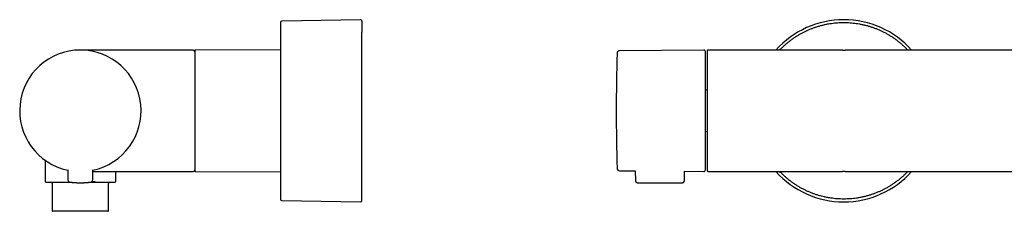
# Model space of a CAD drawing. Header units: millimetres. Extents: x 8 to 923, y 12 to 2573.
# Tile 11 of 20: x 144 to 469, y 1312 to 1375. Entities that reach past the tile are written whole.
import ezdxf

# ---------------------------------------------------------------- set-up
doc = ezdxf.new("R2010")
doc.units = ezdxf.units.MM

msp = doc.modelspace()

# ---------------------------------------------------------------- linework, layer by layer
at = {"color": 7, "linetype": 'Continuous', "lineweight": 30}
for p, q in [((256.65, 1374.92), (230.79, 1374.49)), ((197.36, 1364.93), (164.36, 1364.93)), ((201.56, 1364.93), (197.36, 1364.93)), ((230.29, 1365.05), (202.36, 1364.93)), ((369.9, 1364.93), (342.07, 1364.68)), ((371, 1364.63), (371, 1325.23)), ((415.49, 1364.93), (371.3, 1364.93)), ((415.58, 1364.93), (415.49, 1364.93)), ((415.59, 1364.93), (416, 1364.93)), ((416, 1364.93), (416.41, 1364.93)), ((416.5, 1364.93), (416.42, 1364.93)), ((565.49, 1364.93), (416.5, 1364.93)), ((371, 1351.72), (370.4, 1351.72)), ((370.4, 1338.14), (371, 1338.14)), ((152.71, 1328.67), (152.71, 1321.73)), ((160.23, 1325.53), (160.26, 1322.22)), ((168.46, 1322.22), (168.49, 1325.53)), ((168.48, 1324.93), (197.36, 1324.93)), ((176.01, 1321.73), (176.01, 1324.93)), ((197.36, 1324.93), (201.56, 1324.93)), ((202.36, 1324.93), (230.29, 1324.81)), ((342.07, 1325.18), (347.28, 1325.13)), ((347.28, 1325.13), (347.3, 1322.02)), ((363.5, 1322.02), (363.52, 1324.99)), ((363.52, 1324.99), (369.9, 1324.93)), ((371, 1325.24), (371, 1325.23)), ((371.3, 1324.93), (371.4, 1324.93)), ((371.4, 1324.93), (415.5, 1324.93)), ((415.5, 1324.93), (415.58, 1324.93)), ((416, 1324.93), (415.59, 1324.93)), ((416.41, 1324.93), (416, 1324.93)), ((416.42, 1324.93), (416.51, 1324.93)), ((416.51, 1324.93), (478.7, 1324.93)), ((155.11, 1320.93), (155.11, 1312.03)), ((168.98, 1321.43), (169.17, 1321.67)), ((168.98, 1321.43), (169.05, 1321.43)), ((173.61, 1312.03), (173.61, 1320.93)), ((348.1, 1321.23), (362.7, 1321.23)), ((230.79, 1315.37), (256.65, 1314.94)), ((173.41, 1311.83), (155.31, 1311.83))]:
    msp.add_line(p, q, dxfattribs=at)
for centre, radius, start, end in [((230.79, 1373.99), 0.5, 90.956, 180), ((256.66, 1374.42), 0.5, 0, 90.9548), ((416, 1344.93), 29.99, 41.8253, 138.1747), ((164.36, 1344.93), 20, 281.9053, 258.0947), ((201.56, 1364.43), 0.5, 0, 90), ((202.36, 1364.63), 0.3, 90.25, 180), ((990.99, 1344.93), 649.99, 178.32705, 181.67295), ((342.08, 1363.88), 0.8, 90.5, 178.327), ((369.9, 1364.43), 0.5, 0, 90.5), ((371.3, 1364.63), 0.3, 90, 180), ((201.56, 1325.43), 0.5, 270, 0), ((202.36, 1325.23), 0.3, 180, 269.75), ((342.08, 1325.98), 0.8, 181.673, 269.5), ((369.9, 1325.43), 0.5, 269.5, 0), ((416, 1344.93), 29.99, 221.8253, 270), ((416, 1344.93), 29.99, 270, 318.1747), ((153.01, 1321.73), 0.3, 180, 270), ((154.61, 1320.93), 0.5, 0, 90), ((161.06, 1322.22), 0.8, 180.5, 263.2497), ((167.66, 1322.22), 0.8, 276.7503, 359.5), ((174.11, 1320.93), 0.5, 90, 180), ((175.71, 1321.73), 0.3, 270, 0), ((230.79, 1315.87), 0.5, 180, 269.044), ((256.66, 1315.44), 0.5, 269.0452, 0), ((155.31, 1312.03), 0.2, 180, 270), ((173.41, 1312.03), 0.2, 270, 0)]:
    msp.add_arc(centre, radius, start, end, dxfattribs=at)
for points, knots in [([(230.29, 1374), (230.29, 1374), (230.29, 1373.99), (230.29, 1373.93), (230.29, 1373.84), (230.29, 1373.71), (230.29, 1373.55), (230.29, 1373.34), (230.29, 1373.1), (230.29, 1372.83), (230.29, 1372.52), (230.29, 1372.17), (230.29, 1371.79), (230.29, 1371.37), (230.29, 1370.93), (230.29, 1370.61), (230.29, 1370.44)], [0, 0, 0, 0, 0.071169, 0.1422765, 0.2134127, 0.2848936, 0.3565758, 0.4282471, 0.5, 0.5717221, 0.6433873, 0.7150879, 0.7865781, 0.8577051, 0.9288157, 1, 1, 1, 1]), ([(257.16, 1374.42), (257.16, 1374.42), (257.16, 1374.42), (257.16, 1374.41), (257.16, 1374.36), (257.16, 1374.29), (257.16, 1374.2), (257.16, 1374.09), (257.16, 1373.96), (257.16, 1373.81), (257.16, 1373.64), (257.16, 1373.44), (257.16, 1373.23), (257.16, 1372.99), (257.16, 1372.7), (257.16, 1372.33), (257.16, 1371.87), (257.16, 1371.37), (257.16, 1371), (257.16, 1370.81)], [0, 0, 0, 0, 0.0151782, 0.0728158, 0.1304806, 0.1882208, 0.2460844, 0.3004957, 0.3548066, 0.409057, 0.4632873, 0.5175376, 0.5718481, 0.626259, 0.6780373, 0.7585347, 0.8389403, 0.9193851, 1, 1, 1, 1]), ([(394.9, 1364.93), (395.1, 1365.13), (395.53, 1365.59), (396.25, 1366.27), (397.03, 1366.97), (397.85, 1367.65), (398.69, 1368.29), (399.55, 1368.91), (400.41, 1369.48), (401.28, 1370.01), (402.15, 1370.49), (403.03, 1370.95), (403.92, 1371.38), (404.86, 1371.79), (405.82, 1372.17), (406.82, 1372.52), (407.84, 1372.84), (408.86, 1373.12), (409.9, 1373.36), (410.93, 1373.56), (411.95, 1373.72), (412.96, 1373.85), (413.97, 1373.94), (414.98, 1373.99), (415.66, 1374), (416, 1374)], [0, 0, 0, 0, 0.03549, 0.080338, 0.125097, 0.169826, 0.214584, 0.259431, 0.304256, 0.346376, 0.38844, 0.430497, 0.472597, 0.514789, 0.5598, 0.604706, 0.649568, 0.694446, 0.739399, 0.784864, 0.827878, 0.870846, 0.91382, 0.956854, 1, 1, 1, 1]), ([(416, 1374), (416.34, 1374), (417.03, 1373.99), (418.07, 1373.93), (419.1, 1373.84), (420.13, 1373.71), (421.16, 1373.55), (422.18, 1373.34), (423.19, 1373.1), (424.2, 1372.83), (425.19, 1372.52), (426.18, 1372.17), (427.14, 1371.79), (428.09, 1371.37), (429.02, 1370.93), (429.63, 1370.61), (429.94, 1370.44)], [0, 0, 0, 0, 0.071169, 0.142276, 0.213413, 0.284894, 0.356576, 0.428247, 0.5, 0.571722, 0.643387, 0.715088, 0.786578, 0.857705, 0.928816, 1, 1, 1, 1]), ([(230.29, 1370.44), (230.29, 1370.27), (230.29, 1369.92), (230.29, 1369.35), (230.29, 1368.75), (230.29, 1368.12), (230.29, 1367.45), (230.29, 1366.77), (230.29, 1366.06), (230.29, 1365.32), (230.29, 1364.55), (230.29, 1363.74), (230.29, 1362.91), (230.29, 1362.05), (230.29, 1361.17), (230.29, 1360.28), (230.29, 1359.36), (230.29, 1358.44), (230.29, 1357.49), (230.29, 1356.53), (230.29, 1355.54), (230.29, 1354.53), (230.29, 1353.51), (230.29, 1352.48), (230.29, 1351.44), (230.29, 1350.4), (230.29, 1349.36), (230.29, 1348.31), (230.29, 1347.25), (230.29, 1346.19), (230.29, 1345.11), (230.29, 1344.04), (230.29, 1342.96), (230.29, 1341.9), (230.29, 1340.84), (230.29, 1339.8), (230.29, 1338.76), (230.29, 1337.73), (230.29, 1336.7), (230.29, 1335.67), (230.29, 1334.66), (230.29, 1333.66), (230.29, 1332.68), (230.29, 1331.73), (230.29, 1330.8), (230.29, 1329.88), (230.29, 1328.98), (230.29, 1328.1), (230.29, 1327.24), (230.29, 1326.4), (230.29, 1325.58), (230.29, 1324.79), (230.29, 1324.04), (230.29, 1323.32), (230.29, 1322.63), (230.29, 1321.96), (230.29, 1321.32), (230.29, 1320.71), (230.29, 1320.13), (230.29, 1319.59), (230.29, 1319.08), (230.29, 1318.61), (230.29, 1318.18), (230.29, 1317.78), (230.29, 1317.42), (230.29, 1317.09), (230.29, 1316.8), (230.29, 1316.55), (230.29, 1316.33), (230.29, 1316.16), (230.29, 1316.02), (230.29, 1315.93), (230.29, 1315.87), (230.29, 1315.86), (230.29, 1315.86)], [0, 0, 0, 0, 0.013999, 0.027998, 0.041998, 0.055996, 0.069999, 0.083745, 0.0975, 0.111246, 0.125, 0.138997, 0.152997, 0.166998, 0.180996, 0.194999, 0.208745, 0.2225, 0.236246, 0.25, 0.263997, 0.277997, 0.291998, 0.305996, 0.319999, 0.333745, 0.3475, 0.361246, 0.375, 0.388997, 0.402997, 0.416998, 0.430996, 0.444999, 0.458745, 0.4725, 0.486246, 0.5, 0.513997, 0.527997, 0.541998, 0.555996, 0.569999, 0.583745, 0.5975, 0.611246, 0.625, 0.638997, 0.652997, 0.666998, 0.680996, 0.694999, 0.708745, 0.7225, 0.736246, 0.75, 0.763997, 0.777997, 0.791998, 0.805996, 0.819999, 0.833745, 0.8475, 0.861246, 0.875, 0.888997, 0.902997, 0.916998, 0.930996, 0.944999, 0.958745, 0.972501, 0.986248, 1, 1, 1, 1]), ([(257.16, 1315.44), (257.16, 1315.44), (257.16, 1315.44), (257.16, 1315.47), (257.16, 1315.53), (257.16, 1315.62), (257.16, 1315.75), (257.16, 1315.92), (257.16, 1316.12), (257.16, 1316.36), (257.16, 1316.63), (257.16, 1316.93), (257.16, 1317.26), (257.16, 1317.63), (257.16, 1318.03), (257.16, 1318.46), (257.16, 1318.93), (257.16, 1319.41), (257.16, 1319.93), (257.16, 1320.47), (257.16, 1321.03), (257.16, 1321.63), (257.16, 1322.21), (257.16, 1322.78), (257.16, 1323.31), (257.16, 1323.87), (257.16, 1324.43), (257.16, 1325.02), (257.16, 1325.61), (257.16, 1326.22), (257.16, 1326.93), (257.16, 1327.77), (257.16, 1328.75), (257.16, 1329.76), (257.16, 1330.66), (257.16, 1331.46), (257.16, 1332.13), (257.16, 1332.82), (257.16, 1333.51), (257.16, 1334.21), (257.16, 1334.92), (257.16, 1335.65), (257.16, 1336.46), (257.16, 1337.36), (257.16, 1338.34), (257.16, 1339.32), (257.16, 1340.31), (257.16, 1341.26), (257.16, 1342.16), (257.16, 1343.01), (257.16, 1343.86), (257.16, 1344.71), (257.16, 1345.56), (257.16, 1346.41), (257.16, 1347.31), (257.16, 1348.27), (257.16, 1349.28), (257.16, 1350.28), (257.16, 1351.27), (257.16, 1352.26), (257.16, 1353.23), (257.16, 1354.2), (257.16, 1355.16), (257.16, 1356.11), (257.16, 1357.04), (257.16, 1357.95), (257.16, 1358.85), (257.16, 1359.73), (257.16, 1360.58), (257.16, 1361.41), (257.16, 1362.22), (257.16, 1363.02), (257.16, 1363.74), (257.16, 1364.4), (257.16, 1365), (257.16, 1365.58), (257.16, 1366.14), (257.16, 1366.69), (257.16, 1367.22), (257.16, 1367.73), (257.16, 1368.3), (257.16, 1368.93), (257.16, 1369.6), (257.16, 1370.23), (257.16, 1370.62), (257.16, 1370.81)], [0, 0, 0, 0, 0.008041, 0.018968, 0.029917, 0.042965, 0.055982, 0.068982, 0.081982, 0.094996, 0.10804, 0.121089, 0.134105, 0.147105, 0.160105, 0.173119, 0.186164, 0.198939, 0.211684, 0.224414, 0.237144, 0.249887, 0.262658, 0.272961, 0.283243, 0.293512, 0.303777, 0.314045, 0.324323, 0.334618, 0.344421, 0.359659, 0.374879, 0.390104, 0.405359, 0.415076, 0.424775, 0.434464, 0.444149, 0.453836, 0.463531, 0.473241, 0.483462, 0.496389, 0.509297, 0.522201, 0.535118, 0.548062, 0.559014, 0.569943, 0.580858, 0.591768, 0.602681, 0.613608, 0.624557, 0.637606, 0.650622, 0.663623, 0.676622, 0.689636, 0.702681, 0.715729, 0.728746, 0.741746, 0.754746, 0.76776, 0.780804, 0.79358, 0.806325, 0.819055, 0.831784, 0.844528, 0.857299, 0.867601, 0.877883, 0.888153, 0.898418, 0.908685, 0.918963, 0.929259, 0.93906, 0.954299, 0.969518, 0.984744, 1, 1, 1, 1]), ([(429.94, 1370.44), (430.25, 1370.27), (430.88, 1369.92), (431.79, 1369.35), (432.68, 1368.75), (433.55, 1368.12), (434.39, 1367.45), (435.2, 1366.77), (435.98, 1366.06), (436.61, 1365.44), (436.97, 1365.06), (437.09, 1364.93)], [0, 0, 0, 0, 0.118531, 0.237067, 0.355609, 0.474133, 0.592702, 0.709097, 0.825559, 0.941951, 1, 1, 1, 1]), ([(197.36, 1364.91), (197.05, 1364.91), (196.41, 1364.91), (195.43, 1364.91), (194.41, 1364.92), (193.35, 1364.92), (192.26, 1364.92), (191.05, 1364.92), (189.74, 1364.93), (188.33, 1364.93), (186.88, 1364.93), (185.41, 1364.93), (184.42, 1364.93), (183.92, 1364.93)], [0, 0, 0, 0, 0.0698018, 0.142859, 0.2189365, 0.2977972, 0.3792024, 0.4629122, 0.5660664, 0.6717731, 0.7796122, 0.889162, 1, 1, 1, 1]), ([(197.36, 1364.9), (197.36, 1364.91), (197.36, 1364.93), (197.36, 1364.93), (197.36, 1364.93)], [0, 0, 0, 0, 0.120056, 1, 1, 1, 1]), ([(202.06, 1364.63), (202.06, 1364.63), (202.06, 1364.63), (202.06, 1364.61), (202.06, 1364.56), (202.06, 1364.47), (202.06, 1364.35), (202.06, 1364.2), (202.06, 1364), (202.06, 1363.75), (202.06, 1363.44), (202.06, 1363.08), (202.06, 1362.68), (202.06, 1362.25), (202.06, 1361.82), (202.06, 1361.38), (202.06, 1360.91), (202.06, 1360.42), (202.06, 1359.91), (202.06, 1359.37), (202.06, 1358.81), (202.06, 1358.23), (202.06, 1357.63), (202.06, 1357.02), (202.06, 1356.39), (202.06, 1355.78), (202.06, 1355.19), (202.06, 1354.63), (202.06, 1354.06), (202.06, 1353.49), (202.06, 1352.91), (202.06, 1352.33), (202.06, 1351.76), (202.06, 1351.18), (202.06, 1350.6), (202.06, 1350.03), (202.06, 1349.45), (202.06, 1348.88), (202.06, 1348.32), (202.06, 1347.74), (202.06, 1347.14), (202.06, 1346.53), (202.06, 1345.92), (202.06, 1345.33), (202.06, 1344.74), (202.06, 1344.17), (202.06, 1343.52), (202.06, 1342.79), (202.06, 1342.18), (202.06, 1341.76), (202.06, 1341.55), (202.06, 1341.34), (202.06, 1341.13), (202.06, 1340.92), (202.06, 1340.62), (202.06, 1340.24), (202.06, 1339.78), (202.06, 1339.32), (202.06, 1338.87), (202.06, 1338.42), (202.06, 1337.99), (202.06, 1337.47), (202.06, 1336.86), (202.06, 1336.16), (202.06, 1335.71), (202.06, 1335.48)], [0, 0, 0, 0, 0.004849, 0.024046, 0.043233, 0.062441, 0.082076, 0.101701, 0.121348, 0.145272, 0.169189, 0.193224, 0.217323, 0.241446, 0.261541, 0.281624, 0.30173, 0.321669, 0.341597, 0.361548, 0.381184, 0.400809, 0.420455, 0.439652, 0.458839, 0.478047, 0.494026, 0.509997, 0.525976, 0.541687, 0.557102, 0.572518, 0.58795, 0.602751, 0.617546, 0.632349, 0.646827, 0.660961, 0.675096, 0.689244, 0.704305, 0.719364, 0.734435, 0.748814, 0.763091, 0.777377, 0.790804, 0.811001, 0.831182, 0.83647, 0.84176, 0.847052, 0.852348, 0.857647, 0.862952, 0.874601, 0.886237, 0.897868, 0.909499, 0.921138, 0.932791, 0.943429, 0.962282, 0.98113, 1, 1, 1, 1]), ([(370.4, 1344.93), (370.4, 1345.15), (370.4, 1345.6), (370.4, 1346.26), (370.4, 1346.92), (370.4, 1347.59), (370.4, 1348.25), (370.4, 1348.88), (370.4, 1349.47), (370.4, 1350), (370.4, 1350.54), (370.4, 1351.06), (370.4, 1351.59), (370.4, 1352.18), (370.4, 1352.84), (370.4, 1353.55), (370.4, 1354.25), (370.4, 1354.93), (370.4, 1355.61), (370.4, 1356.27), (370.4, 1356.91), (370.4, 1357.54), (370.4, 1358.14), (370.4, 1358.72), (370.4, 1359.28), (370.4, 1359.81), (370.4, 1360.32), (370.4, 1360.8), (370.4, 1361.22), (370.4, 1361.6), (370.4, 1361.93), (370.4, 1362.24), (370.4, 1362.54), (370.4, 1362.81), (370.4, 1363.07), (370.4, 1363.31), (370.4, 1363.53), (370.4, 1363.73), (370.4, 1363.91), (370.4, 1364.06), (370.4, 1364.18), (370.4, 1364.29), (370.4, 1364.37), (370.4, 1364.42), (370.4, 1364.42), (370.4, 1364.43)], [0, 0, 0, 0, 0.021773, 0.043505, 0.065221, 0.086946, 0.108706, 0.131337, 0.149451, 0.167542, 0.185627, 0.203718, 0.221832, 0.239983, 0.265748, 0.291452, 0.317137, 0.342847, 0.368622, 0.394937, 0.421188, 0.447418, 0.473675, 0.500001, 0.526316, 0.552566, 0.578797, 0.605053, 0.631379, 0.652855, 0.674285, 0.695692, 0.7171, 0.738535, 0.760021, 0.783104, 0.806139, 0.829155, 0.852184, 0.875255, 0.897512, 0.923133, 0.948727, 0.974335, 1, 1, 1, 1]), ([(370.4, 1325.43), (370.4, 1325.44), (370.4, 1325.44), (370.4, 1325.48), (370.4, 1325.53), (370.4, 1325.61), (370.4, 1325.72), (370.4, 1325.84), (370.4, 1325.97), (370.4, 1326.1), (370.4, 1326.25), (370.4, 1326.42), (370.4, 1326.6), (370.4, 1326.83), (370.4, 1327.1), (370.4, 1327.44), (370.4, 1327.8), (370.4, 1328.19), (370.4, 1328.61), (370.4, 1329.06), (370.4, 1329.54), (370.4, 1330.05), (370.4, 1330.58), (370.4, 1331.14), (370.4, 1331.72), (370.4, 1332.32), (370.4, 1332.95), (370.4, 1333.59), (370.4, 1334.22), (370.4, 1334.82), (370.4, 1335.38), (370.4, 1335.96), (370.4, 1336.55), (370.4, 1337.15), (370.4, 1337.77), (370.4, 1338.41), (370.4, 1339.08), (370.4, 1339.76), (370.4, 1340.44), (370.4, 1341.13), (370.4, 1341.84), (370.4, 1342.58), (370.4, 1343.36), (370.4, 1344.14), (370.4, 1344.67), (370.4, 1344.93)], [0, 0, 0, 0, 0.021771, 0.043501, 0.065217, 0.086943, 0.108705, 0.131337, 0.149451, 0.167542, 0.185627, 0.203718, 0.221832, 0.239983, 0.265748, 0.291452, 0.317137, 0.342847, 0.368622, 0.394937, 0.421188, 0.447418, 0.473675, 0.500001, 0.526316, 0.552566, 0.578797, 0.605053, 0.631379, 0.652855, 0.674285, 0.695692, 0.7171, 0.738535, 0.760021, 0.783104, 0.806139, 0.829155, 0.852184, 0.875255, 0.897514, 0.923137, 0.948731, 0.974338, 1, 1, 1, 1]), ([(202.06, 1335.48), (202.06, 1335.36), (202.06, 1335.12), (202.06, 1334.76), (202.06, 1334.4), (202.06, 1334.05), (202.06, 1333.7), (202.06, 1333.35), (202.06, 1332.91), (202.06, 1332.41), (202.06, 1331.99), (202.06, 1331.72), (202.06, 1331.57), (202.06, 1331.43), (202.06, 1331.3), (202.06, 1331.16), (202.06, 1330.94), (202.06, 1330.65), (202.06, 1330.28), (202.06, 1329.93), (202.06, 1329.59), (202.06, 1329.26), (202.06, 1328.93), (202.06, 1328.62), (202.06, 1328.32), (202.06, 1328.04), (202.06, 1327.76), (202.06, 1327.49), (202.06, 1327.24), (202.06, 1327), (202.06, 1326.77), (202.06, 1326.55), (202.06, 1326.35), (202.06, 1326.16), (202.06, 1325.99), (202.06, 1325.83), (202.06, 1325.68), (202.06, 1325.54), (202.06, 1325.43), (202.06, 1325.33), (202.06, 1325.27), (202.06, 1325.23), (202.06, 1325.23), (202.06, 1325.23)], [0, 0, 0, 0, 0.019907, 0.039796, 0.059676, 0.079557, 0.099447, 0.119355, 0.141235, 0.175889, 0.210525, 0.2196, 0.228678, 0.237759, 0.246845, 0.255936, 0.265034, 0.290434, 0.315796, 0.341141, 0.366486, 0.391851, 0.417253, 0.444323, 0.469631, 0.494949, 0.520847, 0.547542, 0.57424, 0.60096, 0.628301, 0.655631, 0.682975, 0.710974, 0.739588, 0.768203, 0.796846, 0.831636, 0.866413, 0.901225, 0.937275, 0.973307, 1, 1, 1, 1]), ([(185.51, 1324.93), (185.95, 1324.93), (186.82, 1324.93), (188.11, 1324.93), (189.39, 1324.93), (190.64, 1324.93), (191.79, 1324.94), (192.84, 1324.94), (193.81, 1324.94), (194.74, 1324.94), (195.64, 1324.95), (196.51, 1324.95), (197.08, 1324.95), (197.36, 1324.95)], [0, 0, 0, 0, 0.110954, 0.220377, 0.327928, 0.433268, 0.536056, 0.619521, 0.700786, 0.779657, 0.855943, 0.929454, 1, 1, 1, 1]), ([(371, 1325.23), (371, 1325.21), (371, 1325.17), (371.03, 1325.11), (371.05, 1325.06), (371.07, 1325.04), (371.09, 1325.02), (371.11, 1325), (371.14, 1324.98), (371.19, 1324.95), (371.23, 1324.94), (371.27, 1324.93), (371.29, 1324.93), (371.3, 1324.93), (371.3, 1324.93)], [0, 0, 0, 0, 0.107314, 0.223938, 0.353509, 0.400161, 0.448638, 0.498878, 0.594233, 0.709464, 0.86227, 0.93756, 0.968483, 1, 1, 1, 1]), ([(416, 1315.86), (415.64, 1315.86), (414.92, 1315.87), (413.84, 1315.93), (412.77, 1316.03), (411.7, 1316.17), (410.65, 1316.35), (409.62, 1316.56), (408.62, 1316.8), (407.66, 1317.07), (406.71, 1317.38), (405.77, 1317.71), (404.82, 1318.09), (403.87, 1318.5), (402.92, 1318.96), (401.99, 1319.45), (401.07, 1319.98), (400.18, 1320.53), (399.32, 1321.12), (398.49, 1321.71), (397.71, 1322.33), (396.94, 1322.97), (396.2, 1323.63), (395.52, 1324.29), (395.1, 1324.73), (394.9, 1324.93)], [0, 0, 0, 0, 0.045751, 0.091383, 0.136959, 0.18254, 0.228191, 0.273455, 0.315808, 0.358111, 0.400415, 0.442771, 0.485228, 0.529961, 0.5746, 0.619204, 0.663833, 0.708544, 0.753411, 0.795661, 0.837849, 0.880026, 0.922241, 0.964544, 1, 1, 1, 1]), ([(437.1, 1324.93), (437.05, 1324.88), (436.77, 1324.58), (436.23, 1324.04), (435.46, 1323.32), (434.66, 1322.63), (433.83, 1321.96), (432.98, 1321.32), (432.09, 1320.71), (431.19, 1320.13), (430.26, 1319.59), (429.32, 1319.08), (428.36, 1318.61), (427.4, 1318.18), (426.42, 1317.78), (425.42, 1317.42), (424.4, 1317.09), (423.37, 1316.8), (422.32, 1316.55), (421.27, 1316.33), (420.22, 1316.16), (419.16, 1316.02), (418.11, 1315.93), (417.06, 1315.87), (416.35, 1315.86), (416, 1315.86)], [0, 0, 0, 0, 0.007824, 0.052541, 0.097285, 0.142001, 0.186743, 0.232276, 0.277819, 0.323364, 0.368899, 0.414452, 0.45917, 0.503913, 0.548629, 0.593372, 0.638904, 0.684448, 0.729992, 0.775528, 0.82108, 0.865798, 0.910544, 0.955263, 1, 1, 1, 1]), ([(153.01, 1321.43), (153.01, 1321.43), (153.01, 1321.43), (153.03, 1321.43), (153.08, 1321.43), (153.16, 1321.43), (153.28, 1321.43), (153.41, 1321.43), (153.56, 1321.43), (153.71, 1321.43), (153.88, 1321.43), (154.07, 1321.43), (154.3, 1321.43), (154.58, 1321.43), (154.92, 1321.43), (155.29, 1321.43), (155.7, 1321.43), (156.13, 1321.43), (156.6, 1321.43), (157.07, 1321.43), (157.55, 1321.43), (158.03, 1321.43), (158.53, 1321.43), (159.05, 1321.43), (159.58, 1321.43), (160.12, 1321.43), (160.59, 1321.43), (160.87, 1321.43), (160.97, 1321.43)], [0, 0, 0, 0, 0.009163, 0.050422, 0.091653, 0.132781, 0.173918, 0.215176, 0.247468, 0.279685, 0.31188, 0.344108, 0.376423, 0.420899, 0.465281, 0.509709, 0.554788, 0.600278, 0.645743, 0.691333, 0.732365, 0.773295, 0.814234, 0.855294, 0.896626, 0.937854, 0.97909, 1, 1, 1, 1]), ([(160.97, 1321.43), (160.97, 1321.43), (160.98, 1321.43), (161.03, 1321.42), (161.11, 1321.41), (161.22, 1321.4), (161.36, 1321.39), (161.53, 1321.37), (161.73, 1321.35), (161.96, 1321.33), (162.21, 1321.31), (162.47, 1321.29), (162.76, 1321.27), (163.06, 1321.26), (163.38, 1321.25), (163.7, 1321.24), (164.03, 1321.23), (164.36, 1321.23), (164.69, 1321.23), (165.02, 1321.24), (165.35, 1321.25), (165.66, 1321.26), (165.96, 1321.27), (166.25, 1321.29), (166.51, 1321.31), (166.76, 1321.33), (166.99, 1321.35), (167.19, 1321.37), (167.36, 1321.39), (167.5, 1321.4), (167.61, 1321.41), (167.69, 1321.42), (167.74, 1321.43), (167.75, 1321.43), (167.75, 1321.43)], [0, 0, 0, 0, 0.030889, 0.061506, 0.092172, 0.123206, 0.154367, 0.185316, 0.216365, 0.247825, 0.279341, 0.31063, 0.341994, 0.373729, 0.405439, 0.436879, 0.468341, 0.500117, 0.531908, 0.563382, 0.594831, 0.626547, 0.65828, 0.689638, 0.72092, 0.752426, 0.783842, 0.814846, 0.845749, 0.87686, 0.907879, 0.938529, 0.969129, 1, 1, 1, 1]), ([(167.75, 1321.43), (167.77, 1321.43), (167.93, 1321.43), (168.21, 1321.43), (168.6, 1321.43), (168.85, 1321.43), (168.98, 1321.43)], [0, 0, 0, 0, 0.050939, 0.366087, 0.683044, 1, 1, 1, 1]), ([(168.19, 1321.64), (168.21, 1321.64), (168.38, 1321.65), (168.71, 1321.66), (169.01, 1321.66), (169.17, 1321.67)], [0, 0, 0, 0, 0.056386, 0.51323, 1, 1, 1, 1]), ([(169.17, 1321.67), (169.17, 1321.64), (169.16, 1321.57), (169.13, 1321.49), (169.09, 1321.44), (169.06, 1321.43), (169.05, 1321.43)], [0, 0, 0, 0, 0.249193, 0.499893, 0.7492, 1, 1, 1, 1]), ([(169.05, 1321.43), (169.23, 1321.43), (169.6, 1321.43), (170.13, 1321.43), (170.66, 1321.43), (171.17, 1321.43), (171.67, 1321.43), (172.15, 1321.43), (172.61, 1321.43), (173.05, 1321.43), (173.46, 1321.43), (173.84, 1321.43), (174.19, 1321.43), (174.51, 1321.43), (174.79, 1321.43), (175.03, 1321.43), (175.24, 1321.43), (175.41, 1321.43), (175.54, 1321.43), (175.64, 1321.43), (175.69, 1321.43), (175.71, 1321.43), (175.71, 1321.43), (175.71, 1321.43)], [0, 0, 0, 0, 0.0469259, 0.0937931, 0.1407372, 0.1897429, 0.2386892, 0.2877306, 0.338235, 0.3886725, 0.4392123, 0.4905006, 0.5417182, 0.5930423, 0.6443306, 0.6955482, 0.7468723, 0.7973768, 0.8478143, 0.8983541, 0.9473598, 0.9963061, 1, 1, 1, 1]), ([(347.3, 1322.03), (347.31, 1322), (347.31, 1321.94), (347.33, 1321.82), (347.37, 1321.71), (347.42, 1321.62), (347.46, 1321.56), (347.5, 1321.51), (347.55, 1321.45), (347.62, 1321.39), (347.7, 1321.33), (347.8, 1321.29), (347.89, 1321.26), (347.99, 1321.23), (348.07, 1321.23), (348.1, 1321.23)], [0, 0, 0, 0, 0.076382, 0.148539, 0.275753, 0.345574, 0.401946, 0.449521, 0.509473, 0.583845, 0.671924, 0.746183, 0.826456, 0.911541, 1, 1, 1, 1]), ([(362.7, 1321.23), (362.73, 1321.23), (362.79, 1321.23), (362.9, 1321.25), (363.01, 1321.29), (363.11, 1321.34), (363.17, 1321.38), (363.22, 1321.42), (363.28, 1321.48), (363.34, 1321.55), (363.39, 1321.63), (363.44, 1321.72), (363.47, 1321.82), (363.49, 1321.92), (363.49, 1321.99), (363.5, 1322.03)], [0, 0, 0, 0, 0.07653, 0.148808, 0.276208, 0.346135, 0.402623, 0.450205, 0.5101, 0.584422, 0.672436, 0.746621, 0.826788, 0.911729, 1, 1, 1, 1])]:
    msp.add_open_spline(points, degree=3, knots=knots, dxfattribs=at)

doc.saveas('drawing.dxf')
